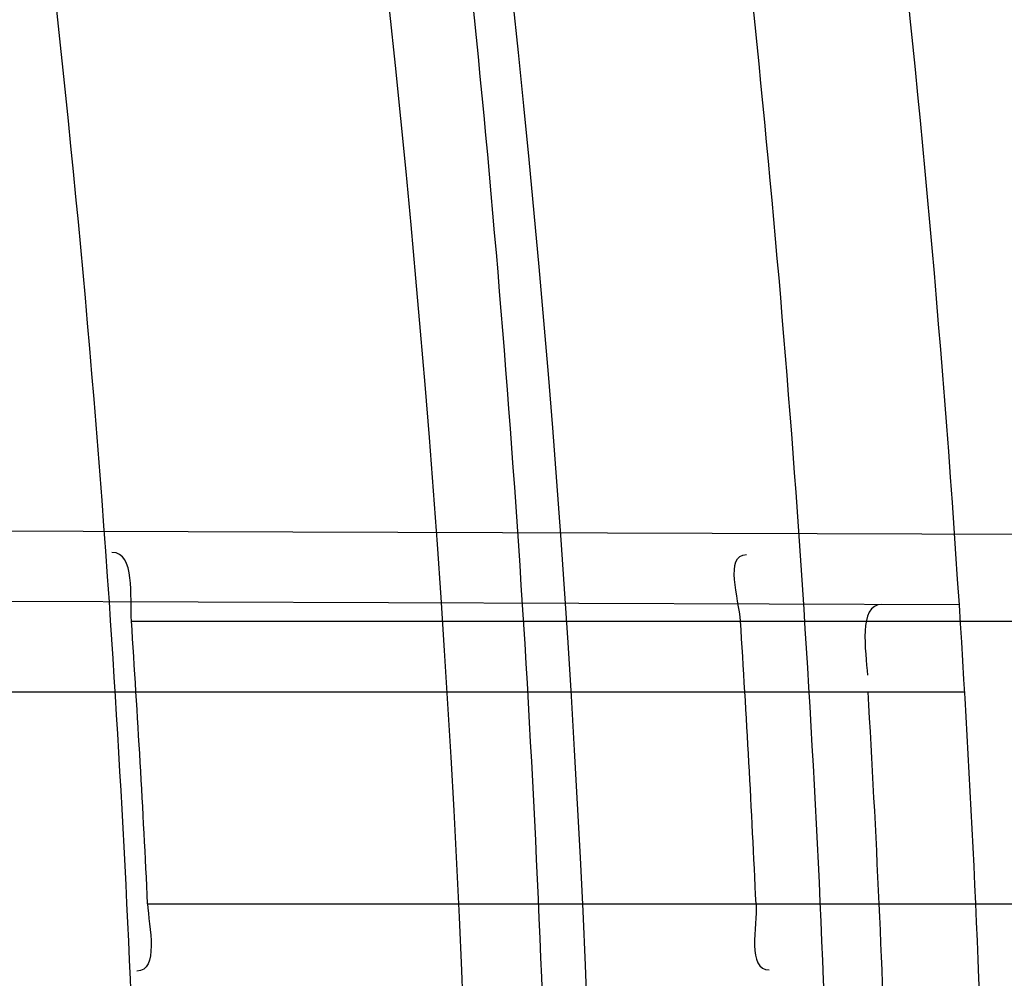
# Model space of a CAD drawing. Header units: millimetres. Extents: x 0 to 297, y 0 to 210.
# Tile 37 of 256: x 147.1429 to 147.1638, y 91.2267 to 91.2471. Entities that reach past the tile are written whole.
import ezdxf

# ---------------------------------------------------------------- set-up
doc = ezdxf.new("R2010")
doc.units = ezdxf.units.MM
doc.header["$LTSCALE"] = 16.335
doc.layers.get('0').update_dxf_attribs({"linetype": 'CONTINUOUS'})
for name, color, linetype in [('01_GLOBAL', 7, 'CONTINUOUS'), ('INTFCLR_1', 7, 'CONTINUOUS'), ('INTFCLR_144815', 7, 'CONTINUOUS')]:
    doc.layers.add(name, color=color, linetype=linetype)

msp = doc.modelspace()

# ---------------------------------------------------------------- linework, layer by layer
at = {"color": 7, "linetype": 'Continuous'}
msp.add_circle((147.7028034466, 92.1254639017), 2.28, dxfattribs=at)
at = {"color": 9, "linetype": 'Continuous'}
msp.add_arc((147.7028034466, 92.1254639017), 2.2507792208, 182.9674534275, 267.0325465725, dxfattribs=at)
at = {"layer": '01_GLOBAL', "color": 7, "linetype": 'Continuous'}
msp.add_circle((147.7028034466, 92.1254639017), 2.31, dxfattribs=at)
at = {"layer": 'INTFCLR_1', "color": 6, "linetype": 'Continuous'}
msp.add_line((147.099431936, 91.2363648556), (147.1442805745, 91.23620830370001), dxfattribs=at)
at = {"layer": 'INTFCLR_1', "color": 9, "linetype": 'Continuous'}
for p, q in [((147.1442805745, 91.23620830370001), (147.194831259, 91.2360318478)), ((147.1628776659, 91.2346433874), (147.1426817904, 91.2347138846)), ((147.1453021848, 91.23429615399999), (147.1949129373, 91.23429615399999)), ((147.142245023, 91.232796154), (147.1629918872, 91.232796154)), ((147.1456468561, 91.22829615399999), (147.1952109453, 91.22829615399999))]:
    msp.add_line(p, q, dxfattribs=at)
at = {"layer": 'INTFCLR_1', "color": 6, "linetype": 'Continuous'}
for centre, radius, start, end in [((146.8326356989, 91.21329615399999), 0.3620710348, 270, 90.00000002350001), ((146.8326356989, 91.21329615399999), 0.3440948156, 270, 90.00000002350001), ((146.8326356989, 91.21329615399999), 0.312931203, 1.5733270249, 3.9231443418), ((146.8326356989, 91.21329615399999), 0.330931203, 1.4986159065, 3.6985216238), ((146.8321389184, 91.2132965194), 0.3138665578, 2.7391998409, 3.8363115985), ((146.8330324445, 91.21329649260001), 0.3258756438, 2.6381874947, 3.6947414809), ((146.832917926, 91.21329678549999), 0.328601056, 1.8310102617, 3.4019618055)]:
    msp.add_arc(centre, radius, start, end, dxfattribs=at)
at = {"layer": 'INTFCLR_1', "color": 9, "linetype": 'Continuous'}
for centre, radius, start, end in [((146.8355697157, 91.21329675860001), 0.3196637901, 346.8723352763, 13.1275089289), ((146.8355185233, 91.2132961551), 0.3170883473, 346.8756062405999, 13.1243934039), ((146.8326356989, 91.21329615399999), 0.312931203, 3.9231443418, 7.0825175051), ((146.8326356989, 91.21329615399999), 0.330931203, 3.6985216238, 6.706499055)]:
    msp.add_arc(centre, radius, start, end, dxfattribs=at)
for points, knots in [([(147.1545442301, 91.10133481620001), (147.1552565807, 91.1032731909), (147.1566525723, 91.10718726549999), (147.1593123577, 91.1151249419), (147.1636279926, 91.1293727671), (147.1676297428, 91.1460956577), (147.1702721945, 91.16104160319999), (147.1713830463, 91.16867329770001), (147.1719563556, 91.173087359), (147.1732796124, 91.18416899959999), (147.1746545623, 91.20310399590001), (147.1744340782, 91.2254439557), (147.1733950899, 91.23992123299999), (147.1727415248, 91.2466060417), (147.1722603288, 91.25105207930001), (147.1707735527, 91.263051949), (147.1673977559, 91.2822670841), (147.162533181, 91.3010270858), (147.1590536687, 91.3121616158), (147.157745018, 91.3161443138), (147.1557541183, 91.3220110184), (147.1512626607, 91.3342762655), (147.1435063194, 91.3522778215), (147.134673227, 91.3692848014), (147.1285153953, 91.3797527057), (147.1256373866, 91.3844123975), (147.1237254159, 91.38744979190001), (147.1185545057, 91.3954381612), (147.1098896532, 91.4076983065), (147.0978538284, 91.422623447), (147.0876594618, 91.4338109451), (147.0805381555, 91.4409619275), (147.0766007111, 91.4447480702), (147.0711374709, 91.44985418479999), (147.06349057, 91.45654009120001), (147.0552130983, 91.4630271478), (147.0499647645, 91.4667594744), (147.0474074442, 91.468475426), (147.0457289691, 91.46955422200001), (147.0442255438, 91.4704726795), (147.0429042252, 91.47123111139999), (147.041778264, 91.4718195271), (147.0407894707, 91.472284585), (147.0400295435, 91.4725282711), (147.0393696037, 91.4727013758), (147.0390133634, 91.47226709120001), (147.0393275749, 91.47165773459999), (147.0397818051, 91.4708884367), (147.0406181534, 91.46982558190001), (147.0417305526, 91.46851597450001), (147.0430342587, 91.46707463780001), (147.0444632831, 91.46553633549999), (147.0465759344, 91.4632999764), (147.0495827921, 91.4601566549), (147.0551951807, 91.45426742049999), (147.0613248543, 91.44766033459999), (147.0669087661, 91.4413454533), (147.0703603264, 91.43732991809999), (147.0759105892, 91.4307379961), (147.0844077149, 91.420055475), (147.0955472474, 91.4045136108), (147.1036099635, 91.3918258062), (147.1088887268, 91.38279463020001), (147.1124703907, 91.3764426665), (147.1186494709, 91.3648484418), (147.1269016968, 91.3473400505), (147.1325946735, 91.33274270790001), (147.1352425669, 91.3251743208)], [0, 0, 0, 0, 0.0103792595, 0.0208842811, 0.0420721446, 0.0851858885, 0.1071984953, 0.1183380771, 0.123943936, 0.1295693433, 0.1744299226, 0.2192388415, 0.2417237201, 0.2473597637, 0.2529962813, 0.2641993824, 0.3081295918, 0.3509327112, 0.3614952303, 0.3667582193, 0.3720021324, 0.3926323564, 0.4323913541, 0.4704239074, 0.4888657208, 0.4934194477, 0.497950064, 0.5069039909, 0.5412450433, 0.5733438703, 0.6032118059, 0.6172673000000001, 0.6240601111, 0.6306649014, 0.6548506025, 0.6750843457, 0.6834913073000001, 0.6872123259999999, 0.6905622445, 0.6935176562, 0.6960693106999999, 0.6982084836, 0.6999280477, 0.7014829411, 0.7024060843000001, 0.7029587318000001, 0.7038763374, 0.7054334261, 0.7076628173, 0.7105600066, 0.714112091, 0.7174145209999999, 0.7211168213, 0.7295725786, 0.7392778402, 0.7620040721, 0.7748640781, 0.7816422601, 0.7886165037, 0.8181744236, 0.8502177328, 0.884679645, 0.8936796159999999, 0.902792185, 0.9213283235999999, 0.9597006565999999, 1, 1, 1, 1]), ([(147.0432510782, 91.4712961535), (147.0440337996, 91.4712960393), (147.0461901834, 91.47014844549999), (147.048762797, 91.46875074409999), (147.05126835, 91.4671567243), (147.0538664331, 91.46544923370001), (147.0591995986, 91.46172715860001), (147.0676125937, 91.45526864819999), (147.0753919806, 91.448607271), (147.0809499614, 91.4435210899), (147.0849532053, 91.43975234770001), (147.0921910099, 91.4326376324), (147.1025540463, 91.4215075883), (147.114792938, 91.4066570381), (147.1236090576, 91.3944528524), (147.1288703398, 91.3865005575), (147.1308146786, 91.3834785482), (147.1337403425, 91.3788442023), (147.1399980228, 91.3684373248), (147.1489774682, 91.35152612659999), (147.1568675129, 91.333615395), (147.1614367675, 91.3214103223), (147.1634614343, 91.315574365), (147.1647919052, 91.3116136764), (147.1683281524, 91.3005448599), (147.1732735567, 91.28189290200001), (147.1767074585, 91.26277767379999), (147.1782194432, 91.25084162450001), (147.1787086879, 91.2464202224), (147.1793731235, 91.239773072), (147.1804294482, 91.225377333), (147.1806536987, 91.2031593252), (147.1792555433, 91.18432974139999), (147.1779104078, 91.17331158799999), (147.1773275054, 91.1689219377), (147.1761979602, 91.1613317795), (147.1735104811, 91.14646433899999), (147.1694409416, 91.12983253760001), (147.1650544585, 91.1156677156), (147.1623504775, 91.1077743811), (147.1609312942, 91.1038821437), (147.1602071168, 91.101954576)], [0, 0, 0, 0, 0.0056084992, 0.016622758, 0.0214510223, 0.0268121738, 0.0389184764, 0.0680276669, 0.1027789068, 0.1122614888, 0.1220107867, 0.1421735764, 0.1849752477, 0.2309092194, 0.2799812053, 0.2927645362, 0.2992310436, 0.3057293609, 0.3320345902, 0.3862266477, 0.4428037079, 0.4721337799, 0.479586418, 0.4870651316, 0.5020714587, 0.5628449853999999, 0.6251697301, 0.6410581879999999, 0.6490513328, 0.6570434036, 0.6889243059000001, 0.7524504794, 0.8160576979, 0.8240355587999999, 0.8319861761, 0.8477866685, 0.8790166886, 0.9402183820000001, 0.9703167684, 0.9852456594, 1, 1, 1, 1]), ([(147.1352425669, 91.3251743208), (147.1379952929, 91.3173062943), (147.1429940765, 91.3011381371), (147.1477529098, 91.2803563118), (147.1501024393, 91.2664766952), (147.151047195, 91.25992895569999), (147.151638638, 91.2555231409), (147.1530856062, 91.2433864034), (147.1544764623, 91.2233725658), (147.1542807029, 91.20328770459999), (147.1535512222, 91.1910087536), (147.1532177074, 91.18652789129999), (147.1526544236, 91.1798590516), (147.1511010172, 91.1656587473), (147.1474849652, 91.14424882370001), (147.1430641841, 91.1264696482), (147.1400632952, 91.11626601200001), (147.1388460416, 91.1122647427), (147.1366541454, 91.1054011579), (147.1320236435, 91.0921526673), (147.124625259, 91.0740934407), (147.1170139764, 91.0585866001), (147.1121048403, 91.04953546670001), (147.1103239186, 91.0463430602), (147.1076776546, 91.0416856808), (147.101977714, 91.0320864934), (147.0929326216, 91.0182729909), (147.0818447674, 91.0031946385), (147.0738492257, 90.9933581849), (147.0692400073, 90.98795922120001), (147.0675023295, 90.98594413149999), (147.0645699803, 90.98259275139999), (147.059151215, 90.9765593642), (147.053263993, 90.970291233), (147.047929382, 90.96470254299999), (147.0447760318, 90.96141758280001), (147.0421529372, 90.95852111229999), (147.0404461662, 90.9566902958), (147.0382254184, 90.953302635), (147.0420399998, 90.9548103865), (147.0441807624, 90.9561001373), (147.0467768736, 90.9576910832), (147.049052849, 90.9592201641), (147.0517912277, 90.9611186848), (147.0555009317, 90.9638362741), (147.0602492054, 90.9675267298), (147.067344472, 90.9733657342), (147.0736957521, 90.9790617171), (147.0792529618, 90.984391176), (147.0832359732, 90.9883220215), (147.0904141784, 90.995723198), (147.1006451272, 91.0072645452), (147.1126583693, 91.02260972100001), (147.1212603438, 91.03518056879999), (147.1263733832, 91.0433562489), (147.1282611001, 91.0464624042), (147.1311015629, 91.0512283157), (147.1371674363, 91.06192946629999), (147.1458250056, 91.07929936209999), (147.1517810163, 91.09381584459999), (147.1545442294, 91.1013348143)], [0, 0, 0, 0, 0.0419449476, 0.0850695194, 0.1071739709, 0.1127634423, 0.1183584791, 0.1295423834, 0.1742656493, 0.2191961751, 0.2304978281, 0.2361598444, 0.2418057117, 0.2641744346, 0.3080240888, 0.3509528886, 0.3562644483, 0.3615432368, 0.3719979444, 0.3925183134, 0.4321501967, 0.4701192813, 0.4793724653, 0.4839620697, 0.48851378, 0.5063269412, 0.5401307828, 0.5715496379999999, 0.6004673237, 0.6038923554, 0.6072711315, 0.6138564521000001, 0.6263016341, 0.6480618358, 0.6572019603, 0.6650284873, 0.6713159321, 0.6759369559, 0.6799952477, 0.6841765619, 0.6887949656, 0.6950107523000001, 0.6986911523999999, 0.7027318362, 0.7117342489, 0.7218512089, 0.7329803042, 0.7579718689, 0.7647510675, 0.7717251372, 0.7861300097, 0.8166264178, 0.8492835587, 0.8841348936, 0.8932111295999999, 0.8978052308, 0.9024247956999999, 0.92112918, 0.9596906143, 1, 1, 1, 1]), ([(147.0432510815, 90.95529614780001), (147.0431330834, 90.9552961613), (147.0428441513, 90.9553531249), (147.0428590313, 90.9558725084), (147.043168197, 90.95640686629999), (147.0437027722, 90.9572011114), (147.0445175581, 90.95818962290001), (147.046088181, 90.9599701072), (147.0479460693, 90.9619169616), (147.0500136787, 90.9640475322), (147.0523867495, 90.9664713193), (147.0572874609, 90.9714632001), (147.0632966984, 90.9777061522), (147.0688203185, 90.9837027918), (147.0718101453, 90.9870357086), (147.0735816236, 90.98903946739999), (147.0782783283, 90.99440584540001), (147.0864250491, 91.00418350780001), (147.0977271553, 91.0191807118), (147.106950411, 91.0329268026), (147.1127640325, 91.04248277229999), (147.1154623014, 91.0471180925), (147.1172776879, 91.05029448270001), (147.1222795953, 91.05929630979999), (147.1300362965, 91.0747212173), (147.1375818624, 91.0926999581), (147.1423047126, 91.10589161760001), (147.1445398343, 91.11272452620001), (147.1457809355, 91.1167074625), (147.1488392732, 91.126859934), (147.1533458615, 91.1445526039), (147.157034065, 91.1658702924), (147.1586182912, 91.180009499), (147.159192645, 91.1866486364), (147.1595326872, 91.1911091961), (147.1602764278, 91.2033320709), (147.1604760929, 91.2233285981), (147.1590577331, 91.24325260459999), (147.157582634, 91.2553325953), (147.1569796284, 91.2597183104), (147.1560162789, 91.2662369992), (147.1536199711, 91.28005764), (147.1487661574, 91.30074973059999), (147.1436711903, 91.31683624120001), (147.1408661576, 91.3246635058)], [0, 0, 0, 0, 0.0008731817, 0.001718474, 0.0032338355, 0.0055641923, 0.008732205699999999, 0.0127298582, 0.0231213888, 0.0286463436, 0.0346993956, 0.04822263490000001, 0.0804125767, 0.0988155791, 0.1085508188, 0.1135449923, 0.1186070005, 0.1613231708, 0.2076862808, 0.2575123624, 0.2837454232, 0.2904461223, 0.2972015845, 0.3108183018, 0.3666504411, 0.4248609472, 0.4549769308, 0.4703146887, 0.4780576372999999, 0.4858477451, 0.5487776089, 0.6130123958, 0.6457680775, 0.6540347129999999, 0.6623246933, 0.6788711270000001, 0.74464742, 0.8101273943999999, 0.8265053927, 0.8346996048, 0.8428861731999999, 0.8752668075, 0.9384714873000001, 1, 1, 1, 1])]:
    msp.add_open_spline(points, degree=3, knots=knots, dxfattribs=at)
at = {"layer": 'INTFCLR_1', "color": 6, "linetype": 'Continuous'}
for points, knots in [([(147.0687421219, 91.471296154), (147.0680098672, 91.471296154), (147.0693330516, 91.4687756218), (147.0704693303, 91.467385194), (147.0723263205, 91.4649452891), (147.0746177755, 91.4621855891), (147.0775470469, 91.4586635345), (147.080971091, 91.4545734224), (147.0846437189, 91.4501248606), (147.0882701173, 91.4456544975), (147.0916458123, 91.4413964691), (147.0947448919, 91.4374001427), (147.0975630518, 91.4336830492), (147.100110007, 91.43025113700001), (147.1024035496, 91.4270965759), (147.1044661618, 91.42420581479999), (147.1063189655, 91.42156217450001), (147.1079764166, 91.4191585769), (147.109457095, 91.41697923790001), (147.1107791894, 91.41500612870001), (147.1119635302, 91.41321632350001), (147.1130167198, 91.4116068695), (147.1139517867, 91.4101630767), (147.1147816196, 91.40886997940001), (147.1157213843, 91.40739324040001), (147.1167390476, 91.40577702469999), (147.1179255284, 91.4038688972), (147.1189332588, 91.4022267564), (147.1198501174, 91.4007161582), (147.1206424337, 91.39939950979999), (147.1215180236, 91.39793052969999), (147.1224842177, 91.39629179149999), (147.1235503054, 91.3944610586), (147.1247223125, 91.39242084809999), (147.1260120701, 91.3901411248), (147.1274302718, 91.3875908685), (147.1289898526, 91.38473071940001), (147.1307073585, 91.3815107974), (147.1325944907, 91.3778829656), (147.1346618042, 91.3737915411), (147.1369222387, 91.3691683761), (147.1393944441, 91.3639182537), (147.1420944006, 91.3579264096), (147.1450364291, 91.35104633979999), (147.1482313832, 91.34310189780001), (147.1516877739, 91.333841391), (147.1553587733, 91.32305212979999), (147.1590017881, 91.3110314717), (147.1623609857, 91.29828596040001), (147.1652568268, 91.2853933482), (147.1676651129, 91.27246551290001), (147.1695853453, 91.2595536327), (147.1710275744, 91.24665569), (147.1719965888, 91.2338021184), (147.1725011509, 91.220980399), (147.1725469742, 91.2082107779), (147.1721391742, 91.1954815), (147.171280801, 91.1827942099), (147.1699742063, 91.1701590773), (147.1682169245, 91.1575506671), (147.1660086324, 91.14498581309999), (147.1633383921, 91.13243724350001), (147.1602041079, 91.1199208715), (147.1566465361, 91.10761035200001), (147.1528751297, 91.0961038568), (147.1491593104, 91.0858888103), (147.1457087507, 91.0771645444), (147.1425365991, 91.06966793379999), (147.1396288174, 91.06317715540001), (147.136972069, 91.0575230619), (147.1345472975, 91.05256702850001), (147.1323371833, 91.04820589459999), (147.130325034, 91.04435576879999), (147.1284994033, 91.0409536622), (147.1268466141, 91.0379445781), (147.1253496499, 91.03527438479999), (147.1239936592, 91.03289842), (147.1227647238, 91.03077892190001), (147.1216541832, 91.02889081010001), (147.1206539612, 91.02721139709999), (147.1197533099, 91.02571551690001), (147.1189386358, 91.0243754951), (147.1179864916, 91.0228229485), (147.1170567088, 91.02132445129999), (147.1160957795, 91.01979310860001), (147.1152647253, 91.01847969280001), (147.1143298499, 91.0170161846), (147.1132770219, 91.0153850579), (147.1120898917, 91.0135672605), (147.1107550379, 91.0115487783), (147.109257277, 91.00931589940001), (147.107577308, 91.00685036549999), (147.1056960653, 91.0041348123), (147.1035922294, 91.00115366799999), (147.1012492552, 90.99789872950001), (147.0986446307, 90.99435615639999), (147.095755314, 90.99051364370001), (147.0925736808, 90.9863814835), (147.0890986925, 90.98197223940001), (147.0853575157, 90.9773388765), (147.0815402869, 90.9727029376), (147.0779667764, 90.9684297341), (147.0748968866, 90.9647430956), (147.0724998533, 90.96186262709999), (147.070552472, 90.95931757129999), (147.0693788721, 90.95788398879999), (147.0679949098, 90.955296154), (147.0687421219, 90.955296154)], [0, 0, 0, 0, 0.003860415, 0.007501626, 0.0124785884, 0.0188917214, 0.0268498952, 0.0364677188, 0.0470694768, 0.0572444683, 0.0668187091, 0.0757144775, 0.083905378, 0.09140992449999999, 0.0982451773, 0.1044667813, 0.1101313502, 0.1152642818, 0.1198589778, 0.1240215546, 0.1277856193, 0.1311734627, 0.1341617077, 0.1368541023, 0.1392736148, 0.1433897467, 0.1469230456, 0.1511192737, 0.1535471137, 0.1562389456, 0.1592204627, 0.1625628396, 0.1662680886, 0.1703891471, 0.174967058, 0.1800766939, 0.1857729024, 0.1921414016, 0.1993155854, 0.2073311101, 0.2163077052, 0.2264451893, 0.2379233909, 0.250953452, 0.2658909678, 0.283062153, 0.3030578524, 0.3259639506, 0.3492662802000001, 0.3725305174, 0.3956109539, 0.4185782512, 0.4413347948, 0.4640172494, 0.4865192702, 0.508968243, 0.531324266, 0.5536477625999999, 0.5759939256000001, 0.5982772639, 0.620747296, 0.6432362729, 0.6658996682, 0.68875599, 0.7107777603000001, 0.7297237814, 0.7460531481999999, 0.7602331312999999, 0.7726347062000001, 0.7835467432, 0.793166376, 0.8017211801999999, 0.8093215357, 0.8160683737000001, 0.8220758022, 0.8274205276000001, 0.8322066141, 0.8364980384, 0.8403367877, 0.8437547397, 0.8468031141, 0.8495420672, 0.8520223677, 0.8564046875, 0.8588391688, 0.8615533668, 0.8645986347, 0.8679945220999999, 0.8717882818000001, 0.8760445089, 0.8807522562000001, 0.8859628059, 0.8917731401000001, 0.898168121, 0.9051985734, 0.9129160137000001, 0.9213486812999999, 0.9305434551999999, 0.9404096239, 0.9509435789, 0.961943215, 0.9720502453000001, 0.980371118, 0.9870628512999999, 0.992271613, 0.9960607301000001, 1, 1, 1, 1]), ([(147.0687421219, 90.955296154), (147.0695765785, 90.955296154), (147.0710237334, 90.9562713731), (147.0732486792, 90.95761082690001), (147.0757995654, 90.95946440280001), (147.0789536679, 90.961879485), (147.0827092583, 90.9649629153), (147.0868482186, 90.9685570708), (147.0910477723, 90.97239951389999), (147.0950116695, 90.97619761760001), (147.0986438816, 90.97981660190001), (147.1019501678, 90.98323197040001), (147.1049461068, 90.98642655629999), (147.107653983, 90.9893965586), (147.1100921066, 90.9921410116), (147.1122806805, 90.9946618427), (147.1142479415, 90.99697597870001), (147.1160099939, 90.9990883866), (147.1175861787, 91.0010099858), (147.1189934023, 91.00275234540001), (147.1202530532, 91.0043338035), (147.1213970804, 91.00578808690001), (147.1225240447, 91.0072369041), (147.123724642, 91.00879917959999), (147.1249992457, 91.0104804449), (147.1262604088, 91.01216766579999), (147.1274992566, 91.0138470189), (147.1287882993, 91.0156184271), (147.1302152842, 91.0176089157), (147.131810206, 91.0198711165), (147.1335924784, 91.0224483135), (147.1355808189, 91.0253874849), (147.1377917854, 91.0287373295), (147.140242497, 91.0325578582), (147.1429592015, 91.03693302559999), (147.1459674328, 91.041959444), (147.1492907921, 91.0477551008), (147.1529541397, 91.0544760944), (147.1569786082, 91.0623053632), (147.1613909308, 91.07151686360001), (147.1661049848, 91.08224170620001), (147.1708180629, 91.0941429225), (147.1752249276, 91.1066907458), (147.1791389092, 91.1194098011), (147.1825261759, 91.1321758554), (147.1853979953, 91.1449752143), (147.1877529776, 91.157740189), (147.1896101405, 91.1705054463), (147.1909735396, 91.18321659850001), (147.1918561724, 91.1958938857), (147.1922659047, 91.2085247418), (147.1922092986, 91.2211113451), (147.1916906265, 91.233661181), (147.1907127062, 91.2461662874), (147.1892753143, 91.2586320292), (147.187377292, 91.2710565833), (147.1850186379, 91.28342093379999), (147.1821898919, 91.295752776), (147.1788863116, 91.3080366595), (147.1750915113, 91.32028680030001), (147.1708160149, 91.3324409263), (147.1662306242, 91.344040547), (147.1616300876, 91.3545469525), (147.1573218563, 91.36358934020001), (147.1533932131, 91.3712807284), (147.1498208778, 91.3778828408), (147.1465812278, 91.3835790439), (147.1436479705, 91.3885229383), (147.140997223, 91.39283156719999), (147.1386015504, 91.3966034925), (147.1364409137, 91.39991041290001), (147.1344943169, 91.402817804), (147.1327470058, 91.4053719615), (147.1311776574, 91.40762214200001), (147.1297748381, 91.4096001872), (147.1285161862, 91.41134904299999), (147.1273854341, 91.41289969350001), (147.1263043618, 91.41436455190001), (147.1251805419, 91.41587001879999), (147.1239422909, 91.41750783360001), (147.1226668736, 91.41917138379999), (147.1213873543, 91.4208174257), (147.120091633, 91.4224630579), (147.1186694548, 91.42424419), (147.1170808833, 91.426202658), (147.1153015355, 91.42835870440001), (147.1133143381, 91.4307214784), (147.1110956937, 91.4333033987), (147.1086258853, 91.4361110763), (147.1058792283, 91.4391528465), (147.1028357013, 91.44242739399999), (147.099478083, 91.4459266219), (147.0957850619, 91.44963712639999), (147.0917574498, 91.45352630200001), (147.0874623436, 91.4574873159), (147.0831967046, 91.46121773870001), (147.0792915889, 91.46444551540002), (147.0760051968, 91.4669754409), (147.073359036, 91.4689088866), (147.0710713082, 91.4702912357), (147.0695920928, 91.471296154), (147.0687421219, 91.471296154)], [0, 0, 0, 0, 0.0042187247, 0.0081401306, 0.0133978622, 0.0200459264, 0.0282638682, 0.0379443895, 0.0477615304, 0.05703690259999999, 0.0656973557, 0.0736821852, 0.0810680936, 0.0878383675, 0.0940009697, 0.0996271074, 0.1047154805, 0.1093563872, 0.1135342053, 0.1172803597, 0.1206792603, 0.1237557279, 0.1266349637, 0.1299589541, 0.1337168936, 0.1373013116, 0.1406085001, 0.1442672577, 0.148377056, 0.1529904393, 0.1582606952, 0.164218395, 0.1709303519, 0.1785521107, 0.1871652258, 0.1969659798, 0.2081658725, 0.2209392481, 0.2356613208, 0.2526660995, 0.2725685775, 0.2948769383, 0.3173640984, 0.3397873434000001, 0.3621386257, 0.3841211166, 0.4060891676, 0.4277469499, 0.4493218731, 0.470705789, 0.4919793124, 0.5131981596, 0.5343255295, 0.5554668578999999, 0.5765984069, 0.5977513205, 0.6189954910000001, 0.6402209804, 0.6617015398, 0.6832900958, 0.7050415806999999, 0.7268239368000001, 0.7463339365, 0.7630160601, 0.7774553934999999, 0.7899931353, 0.8009638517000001, 0.8105830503, 0.8190545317, 0.8265380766, 0.8331730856, 0.8390248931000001, 0.8442268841, 0.8488182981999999, 0.8528943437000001, 0.8564866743, 0.8597116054, 0.8625968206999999, 0.8656908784, 0.8692094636, 0.8729771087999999, 0.8762884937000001, 0.879749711, 0.8835661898, 0.8878115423, 0.8924986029, 0.8976989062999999, 0.9034198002, 0.9097088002, 0.9166034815, 0.9241390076, 0.9323094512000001, 0.9411199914, 0.9506041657, 0.9606137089, 0.9706541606, 0.9792553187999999, 0.9862062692, 0.9916647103, 0.9957028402, 1, 1, 1, 1])]:
    msp.add_open_spline(points, degree=3, knots=knots, dxfattribs=at)
for points in [[(147.1453021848, 91.23429615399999), (147.1452683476, 91.2348007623), (147.1453935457, 91.2357539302), (147.1448878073, 91.23575569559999)], [(147.1582307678, 91.23429615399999), (147.158200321, 91.23476764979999), (147.1578861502, 91.23570945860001), (147.1583586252, 91.23570780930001)], [(147.1612352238, 91.2346491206), (147.1607239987, 91.2346509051), (147.1608961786, 91.23365715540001), (147.1609265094, 91.23314682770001)], [(147.1456468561, 91.22829615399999), (147.1456699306, 91.22781387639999), (147.145897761, 91.22686803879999), (147.1454149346, 91.2268663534)], [(147.1585626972, 91.22829615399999), (147.1585846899, 91.2278188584), (147.1583662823, 91.22688897), (147.1588440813, 91.22689063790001)]]:
    msp.add_open_spline(points, degree=3, dxfattribs=at)
at = {"layer": 'INTFCLR_144815', "color": 6, "linetype": 'Continuous'}
for radius in [0.3828680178, 0.364857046]:
    msp.add_circle((146.8326356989, 91.21329615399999), radius, dxfattribs=at)
for radius, start, end in [(0.5278075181, 313.9937911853, 154.5150993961), (0.5098075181, 312.9543589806, 154.5144414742), (0.49294334, 282.2440355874, 71.2863570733), (0.3889523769, 308.490992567, 51.50900743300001), (0.4069633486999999, 316.9838592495, 43.0161407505), (0.3840109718, 313.9992414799, 46.00075850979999)]:
    msp.add_arc((146.8326356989, 91.21329615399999), radius, start, end, dxfattribs=at)
at = {"layer": 'INTFCLR_144815', "color": 9, "linetype": 'Continuous'}
for centre, radius, start, end in [((146.8326356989, 91.21329615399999), 0.4896672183, 292.4997540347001, 54.0964566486), ((146.8326378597, 91.2132971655), 0.4417306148, 292.4997540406, 54.09645665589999), ((146.8326511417, 91.21329984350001), 0.434262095, 311.2505121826, 48.7494878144), ((146.8326356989, 91.21329615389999), 0.3958087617, 314.0862202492, 45.9137797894), ((146.8326356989, 91.21329615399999), 0.3863437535, 313.8592910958, 46.1407088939), ((146.8326356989, 91.21329615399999), 0.3838160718, 314.0319604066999, 45.9680396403)]:
    msp.add_arc(centre, radius, start, end, dxfattribs=at)
at = {"layer": 'INTFCLR_144815', "color": 6, "linetype": 'Continuous'}
for points, knots in [([(147.1951703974, 91.21329615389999), (147.1951703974, 91.2151817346), (147.195142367, 91.21895336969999), (147.1950162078, 91.2246105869), (147.1948058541, 91.2302678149), (147.1945111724, 91.2359250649), (147.1941319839, 91.2415822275), (147.1936680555, 91.2472392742), (147.1931191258, 91.2528959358), (147.1924848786, 91.2585520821), (147.1917649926, 91.264207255), (147.1909590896, 91.26986118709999), (147.1900668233, 91.2755131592), (147.1890877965, 91.2811626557), (147.1880216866, 91.2868086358), (147.1868681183, 91.29245032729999), (147.1856268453, 91.2980863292), (147.1842975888, 91.3037154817), (147.1828802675, 91.3093359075), (147.1813747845, 91.3149459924), (147.1797813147, 91.3205433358), (147.1781000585, 91.32612575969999), (147.1763315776, 91.3316902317), (147.1744765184, 91.3372338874), (147.1725359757, 91.3427529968), (147.1705112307, 91.3482438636), (147.1684040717, 91.3537020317), (147.1662166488, 91.3591228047), (147.1639516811, 91.3645008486), (147.1616124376, 91.36983037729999), (147.1592028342, 91.3751050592), (147.1567275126, 91.38031798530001), (147.1541918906, 91.38546170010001), (147.1516022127, 91.3905282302), (147.148965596, 91.39550911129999), (147.1462900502, 91.4003954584), (147.1435844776, 91.4051780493), (147.1408586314, 91.40984745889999), (147.1381230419, 91.4143942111), (147.1353888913, 91.4188089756), (147.1326678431, 91.42308279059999), (147.1299718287, 91.42720729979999), (147.1273128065, 91.4311749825), (147.1247025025, 91.4349793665), (147.1221521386, 91.43861522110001), (147.1196721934, 91.44207867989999), (147.1172721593, 91.445367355), (147.1149604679, 91.4484802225), (147.1127444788, 91.45141745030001), (147.1106305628, 91.4541801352), (147.1086237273, 91.45677066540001), (147.1067274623, 91.4591927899), (147.1049435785, 91.4614517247), (147.103272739, 91.4635534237), (147.1017147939, 91.46550415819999), (147.100269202, 91.4673100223), (147.0989350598, 91.4689769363), (147.097711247, 91.4705105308), (147.0965964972, 91.47191604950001), (147.0955896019, 91.4731983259), (147.0946891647, 91.4743615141), (147.0938941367, 91.4754104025), (147.0932019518, 91.47634662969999), (147.0926142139, 91.47718070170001), (147.0921197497, 91.4778950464), (147.0916656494, 91.4786931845), (147.0911667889, 91.47926436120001), (147.0911815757, 91.4802912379), (147.091447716, 91.4802960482)], [0, 0, 0, 0, 0.0193188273, 0.0386418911, 0.05797372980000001, 0.0773181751, 0.0966800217, 0.1160624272, 0.1354702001, 0.1549057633, 0.1743738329, 0.1938759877, 0.2134167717, 0.2329964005, 0.2526187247, 0.2722829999, 0.2919923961, 0.3117443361, 0.3315407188, 0.3513772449, 0.37125414, 0.391164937, 0.4111075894, 0.4310729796, 0.4510561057, 0.4710451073, 0.4910305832, 0.5109984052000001, 0.5309330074, 0.5508166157, 0.5706284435, 0.590344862, 0.6099392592, 0.6293819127, 0.6486401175, 0.6676780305, 0.6864570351, 0.7049360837, 0.7230721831, 0.7408210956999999, 0.7581383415, 0.7749801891, 0.7913047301, 0.8070730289, 0.822250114, 0.8368060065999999, 0.8507161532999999, 0.8639624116, 0.8765312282, 0.8884132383, 0.8996029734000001, 0.9101049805, 0.9199296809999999, 0.9290934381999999, 0.9376135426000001, 0.9455077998, 0.9527934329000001, 0.9594885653, 0.9656100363, 0.9711731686, 0.9761922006, 0.9806816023, 0.9846553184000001, 0.9881278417, 0.9911127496, 0.9936230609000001, 0.9972727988, 1, 1, 1, 1]), ([(147.1000017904, 90.9462962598), (147.099727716, 90.9463012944), (147.0997250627, 90.947357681), (147.1002170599, 90.94794967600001), (147.1006721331, 90.9487732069), (147.1011651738, 90.9495101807), (147.1017516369, 90.9503700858), (147.1024417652, 90.9513349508), (147.1032341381, 90.9524154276), (147.1041312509, 90.9536132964), (147.1051340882, 90.95493337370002), (147.1062444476, 90.95638049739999), (147.1074648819, 90.9579613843), (147.1087976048, 90.9596826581), (147.1102428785, 90.9615490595), (147.1117982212, 90.9635623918), (147.1134596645, 90.96572310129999), (147.1152251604, 90.9680346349), (147.1170968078, 90.9705064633), (147.11907733, 90.97314974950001), (147.1211639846, 90.9759692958), (147.1233499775, 90.9789650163), (147.1256270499, 90.9821351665), (147.1279885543, 90.9854805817), (147.1304260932, 90.98899990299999), (147.1329303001, 90.9926904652), (147.1354909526, 90.99654825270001), (147.1380971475, 91.00056793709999), (147.1407375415, 91.00474302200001), (147.1434005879, 91.00906600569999), (147.1460747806, 91.01352858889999), (147.1487488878, 91.01812191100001), (147.1514121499, 91.02283677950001), (147.1540544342, 91.0276638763), (147.1566663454, 91.03259393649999), (147.1592392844, 91.03761787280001), (147.1617654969, 91.04272691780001), (147.1642380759, 91.04791270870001), (147.1666509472, 91.0531673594), (147.168998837, 91.0584835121), (147.1712772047, 91.06385432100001), (147.1734821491, 91.0692733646), (147.1756107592, 91.0747356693), (147.1776563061, 91.0802251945), (147.179616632, 91.08573554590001), (147.1814926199, 91.0912680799), (147.1832864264, 91.0968296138), (147.1849983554, 91.10242207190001), (147.1866261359, 91.1080385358), (147.1881687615, 91.1136757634), (147.1896244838, 91.11932663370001), (147.1909923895, 91.12498576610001), (147.1922727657, 91.1306521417), (147.1934660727, 91.13632560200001), (147.1945727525, 91.142006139), (147.1955930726, 91.1476931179), (147.1965271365, 91.1533849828), (147.1973750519, 91.1590798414), (147.1981370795, 91.16477654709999), (147.1988135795, 91.17047477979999), (147.1994048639, 91.1761741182), (147.1999112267, 91.1818742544), (147.2003329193, 91.18757477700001), (147.2006701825, 91.19327563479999), (147.2009232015, 91.19897661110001), (147.2010921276, 91.2046777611), (147.2011770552, 91.2103789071), (147.2011780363, 91.2160801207), (147.2010950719, 91.2217812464), (147.2009281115, 91.227482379), (147.2006770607, 91.2331833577), (147.2003417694, 91.23888422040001), (147.1999220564, 91.2445847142), (147.1994176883, 91.2502847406), (147.198828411, 91.25598396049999), (147.1981539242, 91.2616821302), (147.1973939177, 91.26737879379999), (147.1965480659, 91.27307340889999), (147.1956160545, 91.27876523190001), (147.1945975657, 91.2844534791), (147.1934922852, 91.29013729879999), (147.1923000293, 91.2958151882), (147.1910207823, 91.3014850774), (147.1896545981, 91.3071449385), (147.1882014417, 91.31279333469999), (147.1866611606, 91.318429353), (147.1850338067, 91.3240513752), (147.1833198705, 91.329656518), (147.1815202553, 91.3352410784), (147.1796361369, 91.34080113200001), (147.1776688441, 91.34633289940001), (147.1756200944, 91.35183213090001), (147.1734920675, 91.3572940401), (147.1712874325, 91.36271337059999), (147.1690094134, 91.3680843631), (147.1666618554, 91.3734007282), (147.1642492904, 91.378655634), (147.1617769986, 91.38384170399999), (147.1592510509, 91.38895105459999), (147.1566783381, 91.39397535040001), (147.1540666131, 91.39890581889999), (147.1514244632, 91.4037333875), (147.1487612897, 91.4084487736), (147.1460872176, 91.41304266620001), (147.1434130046, 91.4175058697), (147.1407498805, 91.4218295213), (147.1381093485, 91.42600532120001), (147.1355029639, 91.4300257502), (147.1329420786, 91.4338842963), (147.1304375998, 91.43757562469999), (147.1279997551, 91.4410957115), (147.125637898, 91.4444419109), (147.1233603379, 91.44761298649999), (147.1211742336, 91.4506090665), (147.1190855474, 91.4534315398), (147.1170990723, 91.4560828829), (147.1152184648, 91.4585665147), (147.1134463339, 91.4608866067), (147.1117843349, 91.46304792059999), (147.1102333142, 91.4650556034), (147.1087934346, 91.4669150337), (147.1074642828, 91.4686317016), (147.1062450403, 91.4702110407), (147.1051345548, 91.4716583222), (147.1041315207, 91.47297865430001), (147.1032343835, 91.4741765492), (147.1024419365, 91.47525711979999), (147.1017517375, 91.4762220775), (147.1011652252, 91.47708205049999), (147.1006721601, 91.4778190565), (147.1002170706, 91.47864261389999), (147.0997250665, 91.4792346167), (147.0997277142, 91.48029101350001), (147.1000017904, 91.4802960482)], [0, 0, 0, 0, 0.0014101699, 0.0032891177, 0.0045779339, 0.0061083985, 0.0078869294, 0.009919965, 0.0122145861, 0.0147783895, 0.0176190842, 0.0207426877, 0.0241618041, 0.0278931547, 0.0319414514, 0.0363053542, 0.040981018, 0.0459630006, 0.0512683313, 0.0569309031, 0.0629543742, 0.0693130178, 0.0760084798, 0.08303351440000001, 0.0903785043, 0.09803123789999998, 0.105976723, 0.1141977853, 0.122675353, 0.1313888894, 0.140317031, 0.1494380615, 0.1587304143, 0.1681731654, 0.1777462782, 0.187430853, 0.1972092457, 0.2070653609, 0.2169845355, 0.2269535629, 0.2369608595, 0.2469959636, 0.2570491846, 0.2671179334, 0.2771316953, 0.2871355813, 0.2971697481, 0.3071923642, 0.3172217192, 0.3272506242, 0.3372572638, 0.3472396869, 0.357200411, 0.3671408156, 0.3770633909, 0.3869713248, 0.3968625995, 0.4067348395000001, 0.4165894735, 0.4264283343, 0.4362532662, 0.4460650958, 0.4558661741, 0.4656577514, 0.4754424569, 0.4852217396, 0.4949982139, 0.504773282, 0.5145496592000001, 0.5243287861, 0.5341133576, 0.5439047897, 0.5537055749, 0.5635169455, 0.5733411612, 0.5831795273, 0.5930338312, 0.6029053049, 0.6127948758, 0.6227033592, 0.6326318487, 0.6425809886, 0.652548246, 0.6625317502, 0.6725323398, 0.682550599, 0.6925874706, 0.7026400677, 0.7127021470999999, 0.7227700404, 0.7328393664, 0.7429043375, 0.7529583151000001, 0.7629934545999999, 0.7730007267, 0.7829699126, 0.7928892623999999, 0.8027455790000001, 0.8125242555, 0.8222091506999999, 0.8317827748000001, 0.8412261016, 0.8505191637, 0.8596410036, 0.8685700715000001, 0.8772846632, 0.8857633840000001, 0.8939857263, 0.9019325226, 0.9095865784, 0.9169329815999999, 0.9239594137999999, 0.9306564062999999, 0.9370174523, 0.9430388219, 0.9487194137, 0.9540603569, 0.95906494, 0.9637380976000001, 0.9680861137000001, 0.9721162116, 0.9758363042, 0.9792548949, 0.9823802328, 0.9852207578, 0.987784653, 0.9900795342, 0.9921128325, 0.9938914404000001, 0.9954219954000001, 0.9967108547, 0.9985898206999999, 1, 1, 1, 1]), ([(147.0748011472, 91.471296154), (147.0745610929, 91.471296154), (147.0744848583, 91.4703894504), (147.0751057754, 91.46967635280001), (147.0758580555, 91.468390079), (147.0770529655, 91.46686064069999), (147.0785958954, 91.46488268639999), (147.080522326, 91.4625272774), (147.0828321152, 91.45972715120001), (147.0855300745, 91.456469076), (147.0886462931, 91.4526784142), (147.0921760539, 91.4483230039), (147.0961102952, 91.4433624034), (147.1004275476, 91.4377638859), (147.1050707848, 91.43153243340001), (147.1099949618, 91.4246522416), (147.1151104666, 91.4171692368), (147.1203476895, 91.4091048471), (147.1256113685, 91.40053009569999), (147.1308281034, 91.3914952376), (147.1359193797, 91.38207686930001), (147.1408291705, 91.3723299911), (147.1455034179, 91.3623242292), (147.1499098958, 91.35210173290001), (147.1540163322, 91.34172007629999), (147.1578079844, 91.3312080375), (147.1612703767, 91.3206049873), (147.1643963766, 91.3099382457), (147.1671859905, 91.2992199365), (147.1696331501, 91.28848932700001), (147.1717476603, 91.277725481), (147.1735255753, 91.2669706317), (147.1749749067, 91.25620134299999), (147.1760956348, 91.2454516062), (147.1768923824, 91.2347134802), (147.1773682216, 91.2239967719), (147.1774737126, 91.21686050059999), (147.1774737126, 91.2132961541)], [0, 0, 0, 0, 0.0025344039, 0.005901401, 0.0109295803, 0.0177704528, 0.0265540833, 0.0373505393, 0.04991676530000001, 0.0648695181, 0.0820131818, 0.1017234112, 0.1240566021, 0.1488553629, 0.1763609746, 0.2060970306, 0.2381748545, 0.2720515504, 0.3076064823, 0.3443876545, 0.3821831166, 0.4206251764, 0.4595934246, 0.4987613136, 0.5381325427, 0.5774437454, 0.6167240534, 0.6558745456, 0.6947773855, 0.7336358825, 0.7720551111, 0.8105726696, 0.8487051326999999, 0.8867612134, 0.9246626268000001, 0.9623689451, 1, 1, 1, 1]), ([(147.108707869, 91.471296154), (147.1084310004, 91.471296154), (147.1084189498, 91.4702306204), (147.1088854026, 91.469620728), (147.1093179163, 91.46878001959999), (147.1097871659, 91.4680264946), (147.1103458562, 91.46714788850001), (147.1110035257, 91.4661621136), (147.1117585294, 91.4650589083), (147.1126129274, 91.4638367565), (147.1135675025, 91.46249093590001), (147.1146233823, 91.46101728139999), (147.1157813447, 91.45941120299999), (147.1170420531, 91.4576679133), (147.1184057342, 91.4557826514), (147.1198723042, 91.4537505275), (147.1214410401, 91.4515669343), (147.1231107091, 91.44922735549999), (147.1248792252, 91.44672784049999), (147.1267437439, 91.4440648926), (147.128700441, 91.44123582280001), (147.130744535, 91.4382387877), (147.1328701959, 91.4350730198), (147.135070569, 91.4317389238), (147.1373378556, 91.42823811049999), (147.1396633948, 91.42457345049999), (147.1420378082, 91.42074904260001), (147.1444511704, 91.4167701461), (147.1468932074, 91.4126430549), (147.1493534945, 91.4083749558), (147.1518216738, 91.4039737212), (147.1542876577, 91.3994476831), (147.1567417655, 91.3948054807), (147.1591748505, 91.3900558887), (147.161578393, 91.3852076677), (147.1639445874, 91.3802693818), (147.1662663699, 91.37524929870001), (147.1685374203, 91.37015531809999), (147.1707521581, 91.3649948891), (147.1729057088, 91.35977497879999), (147.1749938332, 91.35450212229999), (147.1770129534, 91.3491822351), (147.1789599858, 91.3438209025), (147.1808324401, 91.33842298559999), (147.1826281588, 91.332993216), (147.184345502, 91.32753553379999), (147.1859830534, 91.3220538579), (147.1875398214, 91.3165513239), (147.1890149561, 91.31103112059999), (147.1904079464, 91.3054956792), (147.1917183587, 91.299947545), (147.1929460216, 91.2943885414), (147.194090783, 91.288820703), (147.1951526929, 91.2832453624), (147.1961317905, 91.2776640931), (147.1970282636, 91.27207777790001), (147.1978422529, 91.2664876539), (147.198574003, 91.26089430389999), (147.1992237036, 91.2552986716), (147.1997916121, 91.2497010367), (147.2002779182, 91.2441021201), (147.2006828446, 91.23850202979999), (147.201006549, 91.2329013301), (147.2012491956, 91.2272999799), (147.2014108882, 91.22169842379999), (147.2014917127, 91.21609654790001), (147.2014917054, 91.2104947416), (147.2014108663, 91.2048928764), (147.2012491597, 91.1992913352), (147.2010065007, 91.1936900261), (147.2006827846, 91.188089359), (147.20027785, 91.1824893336), (147.1997915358, 91.17689046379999), (147.1992236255, 91.17129292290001), (147.1985739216, 91.1656973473), (147.1978421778, 91.1601041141), (147.197028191, 91.154514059), (147.1961317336, 91.14892787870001), (147.1951526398, 91.1433466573), (147.1940907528, 91.13777145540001), (147.1929459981, 91.1322036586), (147.1917183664, 91.1266447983), (147.1904079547, 91.12109666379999), (147.1890149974, 91.1155613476), (147.1875398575, 91.1100411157), (147.1859831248, 91.10453869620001), (147.1843455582, 91.0990569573), (147.1826282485, 91.09359937), (147.1808325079, 91.0881695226), (147.178960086, 91.0827716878), (147.1770130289, 91.07741027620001), (147.1749939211, 91.07209041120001), (147.1729057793, 91.066817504), (147.1707522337, 91.06159759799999), (147.1685374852, 91.0564371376), (147.1662664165, 91.05134311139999), (147.1639446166, 91.04632298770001), (147.1615784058, 91.0413846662), (147.1591748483, 91.0365364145), (147.1567417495, 91.03178679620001), (147.1542876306, 91.02714457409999), (147.1518216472, 91.0226185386), (147.1493534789, 91.018217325), (147.1468932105, 91.01394925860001), (147.1444511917, 91.0098221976), (147.1420378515, 91.0058433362), (147.1396634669, 91.0020189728), (147.1373379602, 90.9983543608), (147.1350707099, 90.9948536), (147.1328703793, 90.991519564), (147.1307447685, 90.98835386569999), (147.1287007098, 90.9853568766), (147.12674404, 90.982527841), (147.1248795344, 90.9798649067), (147.1231110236, 90.977365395), (147.1214413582, 90.9750258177), (147.1198726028, 90.972842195), (147.1184060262, 90.9708100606), (147.117042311, 90.968924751), (147.1157815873, 90.9671814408), (147.114623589, 90.96557531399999), (147.11356769, 90.964101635), (147.1126130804, 90.9627557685), (147.11175866, 90.9615335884), (147.1110036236, 90.9604303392), (147.1103459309, 90.959444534), (147.1097872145, 90.9585658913), (147.1093179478, 90.95781234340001), (147.1088854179, 90.9569716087), (147.1084189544, 90.95636170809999), (147.1084309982, 90.955296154), (147.108707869, 90.955296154)], [0, 0, 0, 0, 0.0014861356, 0.0034579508, 0.0048068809, 0.0064063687, 0.0082626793, 0.0103820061, 0.0127711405, 0.0154368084, 0.0183865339, 0.0216275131, 0.0251677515, 0.0290144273, 0.0331753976, 0.0376570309, 0.0424661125, 0.0476073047, 0.0530850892, 0.0589012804, 0.0650564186, 0.0715486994, 0.07837362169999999, 0.08552418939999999, 0.0929907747, 0.1007612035, 0.1088208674, 0.1171531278, 0.1257396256, 0.1345607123, 0.143595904, 0.152824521, 0.1622261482, 0.171780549, 0.1814683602, 0.1912713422, 0.2011724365, 0.211155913, 0.2212074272, 0.2313141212, 0.2414644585, 0.2516478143, 0.2618559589, 0.2720801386, 0.2823146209, 0.2925525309, 0.302790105, 0.3130221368, 0.3232464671, 0.333459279, 0.3436597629, 0.3538452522, 0.3640159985, 0.3741700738, 0.3843086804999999, 0.3944307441, 0.4045380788, 0.4146299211, 0.4247087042, 0.434774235, 0.4448292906, 0.4548738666, 0.4649110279, 0.4749410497, 0.4849671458, 0.4949897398, 0.505012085, 0.515034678, 0.5250607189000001, 0.5350907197, 0.5451277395, 0.5551723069, 0.5652271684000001, 0.5752926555, 0.5853711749, 0.5954630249, 0.6055699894, 0.6156920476, 0.6258303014, 0.6359844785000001, 0.6461547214, 0.6563403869, 0.666540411, 0.676753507, 0.6869773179, 0.6972097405, 0.7074468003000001, 0.7176851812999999, 0.7279191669, 0.7381438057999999, 0.7483515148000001, 0.7585352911, 0.7686855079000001, 0.7787921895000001, 0.7888438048, 0.7988273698, 0.8087285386, 0.8185315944, 0.8282194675, 0.8377739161, 0.8471755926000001, 0.8564042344, 0.8654393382, 0.8742603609, 0.8828468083, 0.8911789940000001, 0.8992385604, 0.907008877, 0.9144753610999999, 0.9216258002, 0.9284505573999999, 0.9349426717, 0.941097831, 0.9469139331, 0.9523916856, 0.9575329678, 0.9623419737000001, 0.9668237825, 0.9709847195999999, 0.9748315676, 0.978371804, 0.9816129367, 0.9845626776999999, 0.9872284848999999, 0.9896176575, 0.9917371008, 0.9935934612, 0.9951930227, 0.9965419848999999, 0.9985138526, 1, 1, 1, 1]), ([(147.2022625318, 91.21329615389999), (147.2022625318, 91.215308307), (147.2022313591, 91.2193330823), (147.2020910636, 91.2253697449), (147.2018571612, 91.2314058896), (147.2015295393, 91.2374412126), (147.2011080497, 91.2434753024), (147.2005925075, 91.2495077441), (147.199982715, 91.2555378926), (147.1992784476, 91.2615651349), (147.1984795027, 91.2675885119), (147.19758567, 91.2736070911), (147.1965968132, 91.27961947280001), (147.1955128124, 91.2856243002), (147.1943336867, 91.2916196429), (147.1930595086, 91.2976036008), (147.1916905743, 91.30357358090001), (147.190227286, 91.3095269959), (147.188670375, 91.3154604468), (147.1870207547, 91.3213704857), (147.185279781, 91.3272527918), (147.1834490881, 91.33310292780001), (147.1815308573, 91.3389156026), (147.1795277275, 91.3446851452), (147.1774429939, 91.3504050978), (147.1752805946, 91.35606844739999), (147.17304523, 91.3616674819), (147.1707424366, 91.367193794), (147.1683786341, 91.37263833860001), (147.1659611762, 91.3779914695), (147.1634983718, 91.3832430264), (147.1609994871, 91.38838243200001), (147.1584747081, 91.3933988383), (147.1559350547, 91.3982813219), (147.153392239, 91.4030191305), (147.1508584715, 91.40760195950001), (147.1483462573, 91.4120201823), (147.1458681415, 91.4162651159), (147.1434364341, 91.42032926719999), (147.1410629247, 91.4242065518), (147.1387585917, 91.4278924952), (147.1365335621, 91.4313840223), (147.1343970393, 91.4346793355), (147.1323572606, 91.4377777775), (147.1304208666, 91.44068059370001), (147.12859274, 91.44339096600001), (147.1268760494, 91.4459137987), (147.125272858, 91.4482547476), (147.1237844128, 91.45041980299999), (147.1224114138, 91.45241489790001), (147.121154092, 91.4542459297), (147.1200124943, 91.45591809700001), (147.118986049, 91.45743754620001), (147.1180752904, 91.45880580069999), (147.1172765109, 91.4600374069), (147.116598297, 91.4611052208), (147.1158749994, 91.4623400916), (147.1152809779, 91.46325982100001), (147.1145954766, 91.4651770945), (147.1151168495, 91.4651861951)], [0, 0, 0, 0, 0.0222571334, 0.0445186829, 0.06678913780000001, 0.0890724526, 0.1113731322, 0.1336942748, 0.1560399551, 0.1784122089, 0.2008146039, 0.2232474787, 0.2457132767, 0.2682104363, 0.2907398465, 0.3132975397, 0.335882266, 0.3584869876, 0.3811076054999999, 0.4037333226, 0.4263560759, 0.4489611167, 0.4715354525, 0.4940600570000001, 0.5165143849, 0.5388745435, 0.5611129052, 0.5831981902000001, 0.6050953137, 0.6267656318, 0.6481667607, 0.6692530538, 0.6899760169, 0.7102848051, 0.7301274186, 0.7494519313, 0.7682075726, 0.7863455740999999, 0.8038210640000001, 0.8205941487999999, 0.8366306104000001, 0.8519037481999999, 0.8663901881, 0.880071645, 0.8929365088, 0.9049875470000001, 0.9162341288, 0.9266902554, 0.9363718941, 0.9452960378, 0.9534797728, 0.9609402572, 0.9676938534, 0.9737559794, 0.9791416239, 0.9838665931, 0.9879463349, 0.9942320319, 1, 1, 1, 1]), ([(147.2199719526, 91.21329615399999), (147.2199719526, 91.2171208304), (147.2198522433, 91.2247742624), (147.2193144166, 91.2362506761), (147.2184161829, 91.2477235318), (147.2171556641, 91.2591897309), (147.2155297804, 91.27064498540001), (147.2135364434, 91.2820825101), (147.211172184, 91.2934920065), (147.2084359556, 91.30486026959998), (147.2053267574, 91.31616932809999), (147.2018478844, 91.32739673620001), (147.1980044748, 91.3385131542), (147.1938092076, 91.3494833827), (147.1892793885, 91.360262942), (147.1844441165, 91.37080161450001), (147.1793401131, 91.3810381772), (147.1740201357, 91.3909054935), (147.1685487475, 91.40033006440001), (147.1630026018, 91.40923660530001), (147.1574693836, 91.4175544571), (147.1520409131, 91.4252204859), (147.1468089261, 91.43218812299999), (147.1418538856, 91.43842782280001), (147.1372471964, 91.44393474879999), (147.1330376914, 91.4487187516), (147.1292597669, 91.45280865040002), (147.1259311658, 91.4562373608), (147.1230571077, 91.45905496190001), (147.1206366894, 91.4612761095), (147.1186589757, 91.46301022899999), (147.1169342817, 91.46424962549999), (147.1157948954, 91.4651980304), (147.1151168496, 91.4651861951)], [0, 0, 0, 0, 0.0408499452, 0.0817377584, 0.1226908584, 0.1637418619, 0.2049215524, 0.2462459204, 0.2877224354, 0.329349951, 0.3711123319, 0.4129705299, 0.4548685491, 0.4967167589, 0.5383929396, 0.579731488, 0.6205367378, 0.6605415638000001, 0.6994421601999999, 0.7369113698, 0.7725873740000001, 0.8061275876, 0.8372253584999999, 0.8656390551, 0.8912193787, 0.9139002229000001, 0.9336943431, 0.9506758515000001, 0.9649483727, 0.9766362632, 0.9858655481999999, 0.9927569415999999, 1, 1, 1, 1])]:
    msp.add_open_spline(points, degree=3, knots=knots, dxfattribs=at)
at = {"layer": 'INTFCLR_144815', "color": 9, "linetype": 'Continuous'}
for points, knots in [([(147.1263154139, 91.47936748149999), (147.1261632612, 91.4792384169), (147.1262645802, 91.47847199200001), (147.1267964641, 91.47739369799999), (147.1278020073, 91.47559291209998), (147.1300425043, 91.47213374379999), (147.1324756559, 91.4686163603), (147.1348638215, 91.46518818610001), (147.1368302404, 91.4623687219), (147.1407277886, 91.45676358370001), (147.1468314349, 91.4478012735), (147.1524479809, 91.4391193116), (147.156406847, 91.4327408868), (147.1592345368, 91.42809957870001), (147.1643420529, 91.4194642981), (147.1716376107, 91.40628539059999), (147.178633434, 91.3922893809), (147.1834020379, 91.3818748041), (147.1861303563, 91.37562119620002), (147.1902494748, 91.3658544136), (147.1961126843, 91.3506221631), (147.2030336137, 91.32937664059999), (147.2079708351, 91.31079801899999), (147.2109427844, 91.2973030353), (147.2125102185, 91.28935189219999), (147.2147193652, 91.277189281), (147.217373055, 91.25861284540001), (147.2187182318, 91.2419500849), (147.219136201, 91.23352920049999)], [0, 0, 0, 0, 0.0022439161, 0.0070120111, 0.0145616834, 0.0248857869, 0.0536624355, 0.0624935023, 0.07189207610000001, 0.0923184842, 0.1392770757, 0.19383471, 0.2085944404, 0.2237059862, 0.2549574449, 0.3214227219, 0.3930725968, 0.4308712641, 0.4502345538, 0.469804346, 0.5500822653, 0.6337070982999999, 0.7209882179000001, 0.7661541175, 0.7890968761, 0.8121288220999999, 0.9051772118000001, 1, 1, 1, 1]), ([(147.2252290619, 91.23338919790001), (147.2248032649, 91.24175246), (147.2234365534, 91.2583026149), (147.2207409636, 91.27674872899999), (147.218493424, 91.2888239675), (147.2169026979, 91.2967204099), (147.2138795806, 91.3101229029), (147.2088624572, 91.3285739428), (147.2018234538, 91.3496663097), (147.1958702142, 91.36478603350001), (147.1916835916, 91.3744781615), (147.1889112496, 91.3806867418), (147.1840636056, 91.39102741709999), (147.1769521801, 91.4049209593), (147.1695382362, 91.4179964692), (147.1643493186, 91.42656349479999), (147.1614743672, 91.43116756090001), (147.157450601, 91.4374982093), (147.1517384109, 91.4461102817), (147.1455374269, 91.45499952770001), (147.1415749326, 91.46055651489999), (147.1395751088, 91.4633518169), (147.1371462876, 91.466749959), (147.1346719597, 91.4702360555), (147.1323898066, 91.4736615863), (147.1313653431, 91.47544621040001), (147.1308200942, 91.4765064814), (147.1307128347, 91.477270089), (147.1308639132, 91.47739590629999)], [0, 0, 0, 0, 0.0945441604, 0.1873460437, 0.2103231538, 0.2332131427, 0.2782846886, 0.3654193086, 0.4489587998, 0.529211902, 0.5487834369, 0.5681546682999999, 0.6059759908, 0.6777110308, 0.7443035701, 0.7756315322, 0.7907861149, 0.80558492, 0.8603198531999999, 0.9074428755, 0.9279435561, 0.9373780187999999, 0.9462430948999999, 0.9751197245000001, 0.985468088, 0.9930239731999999, 0.9977802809, 1, 1, 1, 1]), ([(147.1598645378, 91.4700045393), (147.1611410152, 91.46833155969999), (147.1628746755, 91.4660648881), (147.1650763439, 91.4631579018), (147.167026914, 91.4605667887), (147.17080332, 91.4554918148), (147.1765933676, 91.4474662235), (147.1839597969, 91.4366864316), (147.1903352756, 91.4267128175), (147.1948927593, 91.4191597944), (147.1975834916, 91.41455728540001), (147.2017594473, 91.4072545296), (147.2079733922, 91.3957270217), (147.2158788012, 91.3794490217), (147.2214384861, 91.36654391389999), (147.2250066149, 91.3575368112), (147.2273966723, 91.3512803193), (147.2314537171, 91.3400330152), (147.2367312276, 91.3234375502), (147.2421354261, 91.30273368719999), (147.2454005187, 91.286689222), (147.2472384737, 91.275705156), (147.2483828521, 91.2682094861), (147.24961836, 91.2587521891), (147.250582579, 91.2492291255), (147.251189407, 91.2415653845), (147.2519300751, 91.2300779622), (147.2524114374, 91.2128650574), (147.2517200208, 91.18996354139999), (147.2502101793, 91.1728733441), (147.2487951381, 91.16154251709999), (147.247751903, 91.1540669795), (147.2456889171, 91.1412860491), (147.242052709, 91.12351432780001), (147.2366635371, 91.10292640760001), (147.2313969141, 91.08639230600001), (147.2276268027, 91.0759529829), (147.2258400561, 91.07123730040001), (147.22464717, 91.0681467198), (147.2213914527, 91.05993632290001), (147.2158407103, 91.04706163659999), (147.2079514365, 91.03082377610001), (147.2011142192, 91.0181418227), (147.1962528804, 91.0097336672), (147.1935219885, 91.00516075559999), (147.1896285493, 90.9987738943), (147.1839591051, 90.9899045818), (147.1765861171, 90.97911562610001), (147.170791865, 90.9710848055), (147.1670140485, 90.9660083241), (147.1650650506, 90.9634194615), (147.1628679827, 90.9605186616), (147.1611384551, 90.9582574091), (147.1598646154, 90.9565878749)], [0, 0, 0, 0, 0.0113523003, 0.0153945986, 0.0196724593, 0.0288485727, 0.04952051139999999, 0.0730548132, 0.0992747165, 0.1133659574, 0.1206417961, 0.1280352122, 0.1587481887, 0.1912667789, 0.2256293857, 0.2345212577, 0.2435306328, 0.2617592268, 0.2990180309, 0.3374305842, 0.3771409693, 0.3872950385, 0.3975091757, 0.4180450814, 0.4387403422, 0.4491382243, 0.4595166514, 0.5008391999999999, 0.5419727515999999, 0.5830556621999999, 0.5933356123, 0.6035730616, 0.6237732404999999, 0.6631691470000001, 0.7013781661, 0.7385292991, 0.7567366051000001, 0.761249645, 0.7657337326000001, 0.7746080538, 0.8088969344, 0.8413373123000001, 0.8719692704, 0.886598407, 0.893729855, 0.9007025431, 0.926950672, 0.9505051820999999, 0.9711896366, 0.9803691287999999, 0.9846421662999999, 0.9886711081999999, 1, 1, 1, 1]), ([(147.2399818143, 91.2132961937), (147.2399818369, 91.2209144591), (147.2397204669, 91.23048846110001), (147.2390112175, 91.24199373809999), (147.2384222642, 91.2497733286), (147.2374864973, 91.25944016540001), (147.2362872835, 91.2690417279), (147.2351764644, 91.2766520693), (147.2333930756, 91.28780010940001), (147.2302255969, 91.3040830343), (147.2249810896, 91.3251034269), (147.2198578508, 91.3419594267), (147.215918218, 91.3533866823), (147.2135979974, 91.3597415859), (147.2101364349, 91.36888453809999), (147.2047433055, 91.3819851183), (147.1970703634, 91.3985212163), (147.1910361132, 91.41023915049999), (147.1869808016, 91.4176631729), (147.1843696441, 91.4223390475), (147.179948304, 91.4300107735), (147.1737621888, 91.4401448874), (147.1666123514, 91.451104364), (147.1612329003, 91.4589173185), (147.1582774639, 91.4630901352), (147.1575362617, 91.46413026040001)], [0, 0, 0, 0, 0.08514645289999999, 0.1069705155, 0.1288336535, 0.1723417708, 0.2155033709, 0.2369658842, 0.2582983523, 0.3416830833, 0.4222645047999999, 0.5003369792, 0.5384972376, 0.5573483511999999, 0.5759473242, 0.6477620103, 0.7156277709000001, 0.779635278, 0.7950300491, 0.8101748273, 0.8394913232, 0.8939896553, 0.9428494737, 0.9857252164, 1, 1, 1, 1])]:
    msp.add_open_spline(points, degree=3, knots=knots, dxfattribs=at)

doc.saveas('drawing.dxf')
